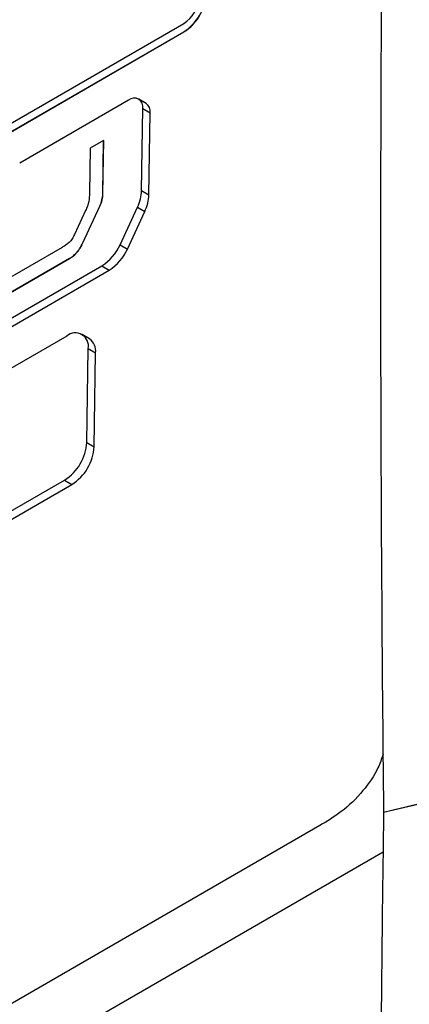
# Model space of a CAD drawing. Header units: millimetres. Extents: x 15440 to 16420, y 10217 to 11288.
# Tile 19 of 58: x 16270 to 16289, y 10443 to 10490. Entities that reach past the tile are written whole.
import ezdxf

# ---------------------------------------------------------------- set-up
doc = ezdxf.new("R2010")
doc.units = ezdxf.units.MM

msp = doc.modelspace()

# ---------------------------------------------------------------- linework, layer by layer
at = {"color": 7, "linetype": 'Continuous', "lineweight": 25}
for p, q in [((16234.991, 10465.07), (16278.124, 10489.97)), ((16234.985, 10464.665), (16278.118, 10489.566)), ((16234.992, 10464.661), (16278.125, 10489.562)), ((16278.118, 10489.566), (16278.125, 10489.562)), ((16275.448, 10486.267), (16270.192, 10483.233)), ((16276.302, 10486.105), (16275.949, 10486.316)), ((16276.083, 10481.91), (16276.143, 10485.866)), ((16276.143, 10485.866), (16276.496, 10485.655)), ((16276.436, 10481.699), (16276.496, 10485.655)), ((16274.247, 10484.322), (16273.593, 10483.943)), ((16274.208, 10481.741), (16274.247, 10484.322)), ((16274.215, 10481.737), (16274.254, 10484.318)), ((16274.247, 10484.322), (16274.254, 10484.318)), ((16273.593, 10483.943), (16273.56, 10481.774)), ((16274.208, 10481.741), (16274.215, 10481.737)), ((16276.083, 10481.91), (16276.436, 10481.699)), ((16273.375, 10480.938), (16272.84, 10479.785)), ((16273.238, 10479.378), (16274.059, 10481.15)), ((16273.245, 10479.373), (16274.067, 10481.145)), ((16274.059, 10481.15), (16274.067, 10481.145)), ((16275.042, 10479.289), (16275.882, 10481.106)), ((16275.396, 10479.078), (16276.235, 10480.895)), ((16275.882, 10481.106), (16276.235, 10480.895)), ((16273.238, 10479.378), (16273.245, 10479.373)), ((16275.042, 10479.289), (16275.396, 10479.078)), ((16272.24, 10479.158), (16268.17, 10476.807)), ((16267.719, 10475.816), (16272.596, 10478.631)), ((16267.726, 10475.811), (16272.603, 10478.627)), ((16272.596, 10478.631), (16272.603, 10478.627)), ((16266.405, 10473.788), (16274.164, 10478.267)), ((16266.758, 10473.576), (16274.518, 10478.056)), ((16274.164, 10478.267), (16274.518, 10478.056)), ((16272.465, 10474.877), (16263.615, 10469.768)), ((16273.569, 10474.739), (16273.216, 10474.95)), ((16273.438, 10469.743), (16273.507, 10474.275)), ((16273.507, 10474.275), (16273.861, 10474.064)), ((16273.791, 10469.532), (16273.861, 10474.064)), ((16273.438, 10469.743), (16273.791, 10469.532)), ((16263.508, 10462.807), (16272.359, 10467.917)), ((16272.359, 10467.917), (16272.712, 10467.705)), ((16263.862, 10462.596), (16272.712, 10467.705)), ((16287.773, 10451.88), (16289.919, 10452.388)), ((16284.691, 10451.235), (16190.131, 10396.646)), ((16186.603, 10391.581), (16287.749, 10449.971))]:
    msp.add_line(p, q, dxfattribs=at)
for centre, radius, start, end in [((16276.861, 10491.541), 2.341, 302.4792, 356.3612), ((16277.286, 10491.287), 1.561, 302.4792, 356.3612), ((16276.868, 10491.536), 2.341, 302.4792, 356.3612), ((16275.723, 10485.94), 0.427, 349.9323, 130.072), ((16276.01, 10485.712), 0.49, 353.3201, 53.3474), ((16274.047, 10481.992), 2.038, 334.2223, 357.6958), ((16274.4, 10481.781), 2.038, 334.2223, 357.6958), ((16272.925, 10480.22), 2.313, 302.3999, 336.2694), ((16273.278, 10480.009), 2.313, 302.3999, 336.2694), ((16272.877, 10474.387), 0.64, 349.9323, 130.072), ((16273.13, 10474.149), 0.735, 353.3201, 53.3474), ((16271.102, 10469.891), 2.341, 302.4792, 356.3612), ((16271.455, 10469.68), 2.341, 302.4792, 356.3612)]:
    msp.add_arc(centre, radius, start, end, dxfattribs=at)
for points, knots in [([(16292.009, 10551.12), (16281.296, 10546.944), (16270.983, 10542.496), (16258.597, 10536.605), (16256.146, 10535.41), (16251.308, 10532.994), (16248.92, 10531.772), (16241.844, 10528.064), (16237.248, 10525.536), (16230.536, 10521.66), (16228.328, 10520.354), (16223.975, 10517.713), (16221.828, 10516.379), (16215.501, 10512.347), (16211.426, 10509.616), (16199.622, 10501.294), (16192.315, 10495.575), (16185.57, 10489.674)], [0, 0, 0, 0, 0.25, 0.25, 0.3125, 0.3125, 0.375, 0.375, 0.5, 0.5, 0.5625, 0.5625, 0.625, 0.625, 0.75, 0.75, 1, 1, 1, 1]), ([(16284.977, 10540.568), (16275.556, 10537.733), (16266.466, 10534.435), (16255.51, 10529.741), (16253.339, 10528.773), (16249.039, 10526.78), (16246.907, 10525.754), (16240.586, 10522.595), (16236.471, 10520.383), (16228.437, 10515.746), (16224.519, 10513.321), (16216.879, 10508.258), (16213.154, 10505.618), (16202.33, 10497.412), (16195.567, 10491.557), (16189.264, 10485.313)], [0, 0, 0, 0, 0.25, 0.25, 0.3125, 0.3125, 0.375, 0.375, 0.5, 0.5, 0.625, 0.625, 0.75, 0.75, 1, 1, 1, 1]), ([(16284.814, 10539.982), (16284.669, 10539.936), (16284.528, 10539.885), (16284.243, 10539.79), (16284.1, 10539.742), (16283.672, 10539.597), (16283.387, 10539.5), (16282.534, 10539.207), (16281.967, 10539.009), (16280.267, 10538.414), (16279.137, 10538.012), (16275.762, 10536.787), (16273.529, 10535.946), (16266.88, 10533.35), (16262.521, 10531.524), (16249.665, 10525.763), (16241.384, 10521.539), (16229.465, 10514.658), (16225.575, 10512.274), (16217.974, 10507.331), (16214.262, 10504.772), (16207.013, 10499.48), (16203.478, 10496.748), (16198.318, 10492.527), (16196.621, 10491.1), (16194.114, 10488.928), (16193.285, 10488.199), (16192.05, 10487.097), (16191.64, 10486.729), (16191.026, 10486.175), (16190.719, 10485.898), (16190.413, 10485.62), (16190.209, 10485.435), (16190.106, 10485.344), (16190.005, 10485.25)], [0, 0, 0, 0, 0.003906, 0.003906, 0.007812, 0.007812, 0.015625, 0.015625, 0.03125, 0.03125, 0.0625, 0.0625, 0.125, 0.125, 0.25, 0.25, 0.5, 0.5, 0.625, 0.625, 0.75, 0.75, 0.875, 0.875, 0.9375, 0.9375, 0.96875, 0.96875, 0.984375, 0.984375, 0.992187, 0.996094, 0.996094, 1, 1, 1, 1]), ([(16288.418, 10538.144), (16288.037, 10524.216), (16287.795, 10510.059), (16287.636, 10488.489), (16287.616, 10481.243), (16287.645, 10466.641), (16287.693, 10459.283), (16287.773, 10451.88)], [0, 0, 0, 0, 0.5, 0.5, 0.75, 0.75, 1, 1, 1, 1]), ([(16288.362, 10535.72), (16288.305, 10535.708), (16287.29, 10535.488), (16284.293, 10534.339), (16280.471, 10533.133), (16275.722, 10531.404), (16271.968, 10529.989), (16267.329, 10528.143), (16262.745, 10526.232), (16258.236, 10524.233), (16253.785, 10522.168), (16250.711, 10520.677), (16247.672, 10519.147), (16244.654, 10517.594), (16238.703, 10514.399), (16232.927, 10511.023), (16227.306, 10507.501), (16224.147, 10505.439), (16221.043, 10503.329), (16218.743, 10501.723), (16215.712, 10499.55), (16212.738, 10497.33), (16209.821, 10495.065), (16206.943, 10492.768), (16204.124, 10490.439), (16199.561, 10486.449), (16196.299, 10483.797), (16193.539, 10480.718), (16193.017, 10479.777), (16192.642, 10478.802), (16192.481, 10478.085), (16192.417, 10477.256), (16192.386, 10476.492), (16192.318, 10475.33), (16192.257, 10474.173), (16192.159, 10472.317), (16191.994, 10469.065), (16191.822, 10465.34), (16191.623, 10460.672), (16191.48, 10456.929), (16191.351, 10453.176), (16191.261, 10450.357), (16191.179, 10447.533), (16191.104, 10444.705), (16191.048, 10442.344), (16191.011, 10440.69), (16190.994, 10439.862), (16190.984, 10439.389), (16190.977, 10439.034), (16190.97, 10438.679), (16190.964, 10438.384), (16190.959, 10438.088), (16190.953, 10437.792), (16190.947, 10437.496), (16190.94, 10437.081), (16190.917, 10435.838), (16190.882, 10433.704), (16190.843, 10430.854), (16190.801, 10427.049), (16190.743, 10420.306), (16190.818, 10410.611), (16190.702, 10402.26), (16190.961, 10397.732), (16191.186, 10397.39), (16191.251, 10397.293)], [0, 0, 0, 0, 0.000883, 0.015616, 0.045079, 0.05981, 0.089273, 0.104004, 0.133467, 0.16293, 0.177661, 0.207124, 0.214489, 0.22922, 0.258683, 0.31762, 0.332351, 0.361814, 0.376545, 0.391275, 0.406006, 0.435469, 0.4502, 0.464931, 0.494394, 0.509125, 0.562316, 0.566925, 0.571475, 0.575691, 0.579956, 0.581245, 0.58861, 0.592293, 0.599658, 0.607024, 0.621754, 0.651216, 0.665946, 0.695408, 0.710138, 0.724869, 0.7396, 0.75433, 0.769061, 0.776426, 0.780109, 0.78195, 0.783792, 0.785633, 0.787474, 0.788395, 0.790236, 0.792078, 0.792998, 0.796681, 0.811412, 0.826142, 0.840873, 0.870334, 0.930289, 0.990253, 0.997221, 1, 1, 1, 1]), ([(16194.144, 10481.016), (16200.319, 10486.987), (16206.95, 10492.622), (16221.108, 10503.214), (16228.598, 10508.142), (16244.392, 10517.259), (16252.656, 10521.425), (16269.914, 10528.97), (16278.864, 10532.33), (16288.139, 10535.278)], [0, 0, 0, 0, 0.25, 0.25, 0.5, 0.5, 0.75, 0.75, 1, 1, 1, 1]), ([(16288.318, 10533.803), (16279.866, 10529.45), (16262.666, 10520.591), (16238.532, 10506.868), (16215.981, 10493.335), (16202.213, 10484.495), (16195.331, 10480.076)], [0, 0, 0, 0, 0.273129, 0.555858, 0.777987, 1, 1, 1, 1]), ([(16273.56, 10481.774), (16273.558, 10481.643), (16273.555, 10481.511), (16273.513, 10481.301), (16273.493, 10481.229), (16273.44, 10481.083), (16273.409, 10481.01), (16273.375, 10480.938)], [0, 0, 0, 0, 0.5, 0.5, 0.75, 0.75, 1, 1, 1, 1]), ([(16274.059, 10481.15), (16274.106, 10481.25), (16274.143, 10481.353), (16274.194, 10481.554), (16274.206, 10481.65), (16274.208, 10481.741)], [0, 0, 0, 0, 0.5, 0.5, 1, 1, 1, 1]), ([(16274.067, 10481.145), (16274.113, 10481.246), (16274.15, 10481.349), (16274.201, 10481.55), (16274.214, 10481.646), (16274.215, 10481.737)], [0, 0, 0, 0, 0.5, 0.5, 1, 1, 1, 1]), ([(16272.84, 10479.785), (16272.807, 10479.712), (16272.771, 10479.642), (16272.685, 10479.508), (16272.634, 10479.444), (16272.525, 10479.342), (16272.467, 10479.3), (16272.354, 10479.225), (16272.297, 10479.191), (16272.24, 10479.158)], [0, 0, 0, 0, 0.25, 0.25, 0.5, 0.5, 0.75, 0.75, 1, 1, 1, 1]), ([(16272.596, 10478.631), (16272.659, 10478.667), (16272.722, 10478.708), (16272.847, 10478.804), (16272.909, 10478.861), (16273.021, 10478.991), (16273.073, 10479.066), (16273.162, 10479.219), (16273.201, 10479.298), (16273.238, 10479.378)], [0, 0, 0, 0, 0.25, 0.25, 0.5, 0.5, 0.75, 0.75, 1, 1, 1, 1]), ([(16272.603, 10478.627), (16272.666, 10478.663), (16272.729, 10478.704), (16272.854, 10478.8), (16272.916, 10478.857), (16273.028, 10478.987), (16273.08, 10479.062), (16273.169, 10479.214), (16273.208, 10479.293), (16273.245, 10479.373)], [0, 0, 0, 0, 0.25, 0.25, 0.5, 0.5, 0.75, 0.75, 1, 1, 1, 1]), ([(16287.75, 10454.665), (16287.674, 10454.449), (16287.454, 10453.822), (16286.747, 10452.814), (16285.762, 10451.872), (16285.04, 10451.442), (16284.691, 10451.235)], [0, 0, 0, 0, 0.137395, 0.398631, 0.7094, 1, 1, 1, 1]), ([(16287.773, 10451.88), (16287.755, 10450.488), (16287.661, 10443.529), (16287.576, 10430.925), (16287.545, 10418.066), (16287.526, 10410.804), (16287.523, 10409.242)], [0, 0, 0, 0, 0.09904, 0.495212, 0.891386, 1, 1, 1, 1])]:
    msp.add_open_spline(points, degree=3, knots=knots, dxfattribs=at)
msp.add_open_spline([(16287.773, 10451.88), (16288.487, 10452.052), (16289.202, 10452.221), (16289.919, 10452.388)], degree=3, dxfattribs=at)

doc.saveas('drawing.dxf')
